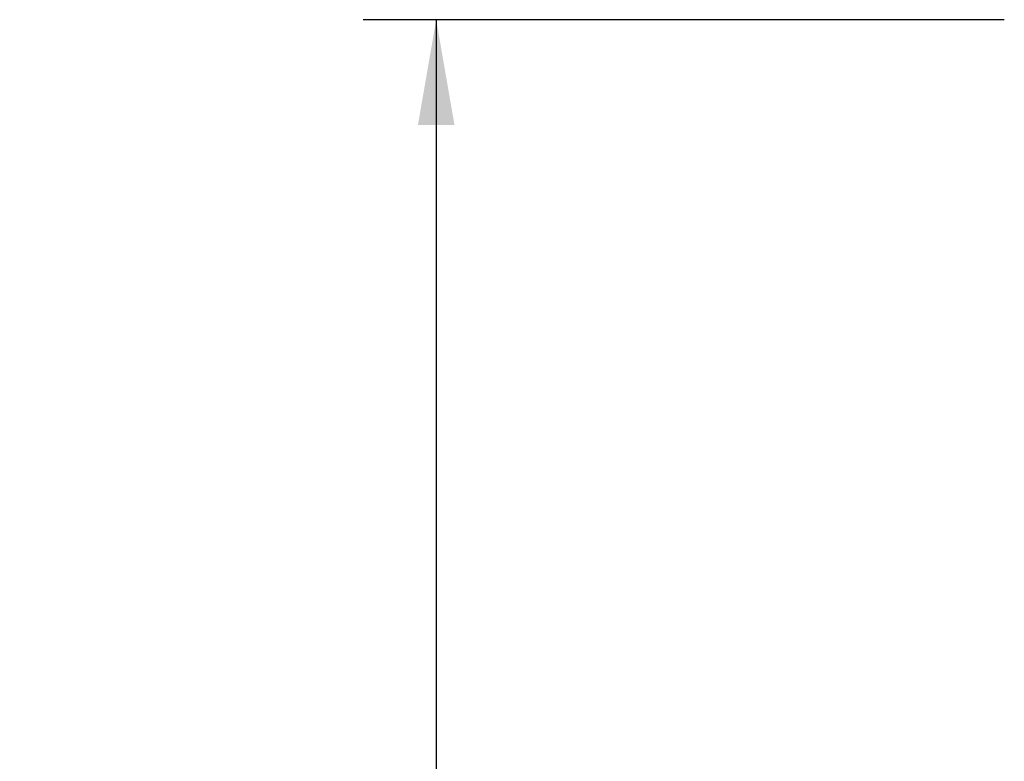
# Model space of a CAD drawing. Header units: inches. Extents: x 0 to 34, y 0 to 22.
# Tile 13 of 59: x 5 to 6.7, y 9.7 to 11. Entities that reach past the tile are written whole.
import ezdxf

# ---------------------------------------------------------------- set-up
doc = ezdxf.new("R2010")
doc.units = ezdxf.units.IN
doc.header["$LTSCALE"] = 1.87
doc.header["$MEASUREMENT"] = 0
doc.layers.get('0').update_dxf_attribs({"linetype": 'CONTINUOUS'})
doc.layers.add('DIMENSIONS', color=7, linetype='CONTINUOUS')
doc.styles.get("Standard").update_dxf_attribs({"font": 'txt', "width": 0.8})
doc.dimstyles.new('DIMSTYLE_2', dxfattribs={"dimtxt": 0.125, "dimasz": 0.18, "dimexe": 0.18, "dimexo": 0.0625, "dimgap": 0.09, "dimtad": 0, "dimtih": 1, "dimtoh": 1, "dimdec": 3, "dimzin": 4, "dimdsep": 46, "dimtxsty": 'STANDARD', "dimblk": '_FILLED', "dimblk1": '_FILLED', "dimblk2": '_FILLED', "dimcen": 0.09, "dimadec": 0, "dimazin": 0, "dimtp": 0.001, "dimtm": 0.001, "dimtfac": 1, "dimtdec": 3, "dimtofl": 0, "dimtmove": 0, "dimatfit": 3, "dimldrblk": '_FILLED', "dimfxl": 1, "dimtolj": 1, "dimtzin": 4, "dimarcsym": 0})

# ---------------------------------------------------------------- blocks, each defined once
blk = doc.blocks.new('_FILLED')
at = {"color": 0, "linetype": 'BYBLOCK'}
blk.add_solid([(0, 0), (-1, 0.1736), (-1, -0.1736)], dxfattribs=at)
blk = doc.blocks.new('*D6')
at = {"layer": 'DIMENSIONS', "color": 2, "linetype": 'CONTINUOUS'}
for p, q in [((6.6652, 11.0021), (5.5684, 11.0021)), ((5.6934, 11.0021), (5.6934, 8.8998)), ((5.6934, 5.9358), (5.6934, 8.6498)), ((6.6652, 5.9358), (5.5684, 5.9358))]:
    blk.add_line(p, q, dxfattribs=at)
at = {"layer": 'DIMENSIONS', "color": 2, "linetype": 'CONTINUOUS', "xscale": 0.18, "yscale": 0.18, "zscale": 0.18}
for p, rotation in [((5.6934, 11.0021), 90), ((5.6934, 5.9358), 270)]:
    blk.add_blockref('_FILLED', p, dxfattribs=dict(at, rotation=rotation))
at = {"layer": 'DIMENSIONS', "color": 2, "linetype": 'CONTINUOUS', "width": 0.8}
for s, p in [('[', (5.6059, 8.7123)), (']', (6.3059, 8.7123)), ('5.066', (4.9809, 8.7123)), ('128.68', (5.7059, 8.7123))]:
    blk.add_text(s, height=0.125, dxfattribs=at).set_placement(p)

msp = doc.modelspace()

# ---------------------------------------------------------------- dimensions: what is measured, and where the dimension line sits
at = {"layer": 'DIMENSIONS', "color": 2, "linetype": 'CONTINUOUS'}
dim = msp.add_linear_dim(base=(5.6934, 5.9358), p1=(6.6652, 11.0021), p2=(6.6652, 5.9358), angle=270, dimstyle='DIMSTYLE_2', dxfattribs=at)
dim.commit()
dim.dimension.update_dxf_attribs({"geometry": '*D6', "text_midpoint": (5.6934, 8.7748), "dimtype": 160})

doc.saveas('drawing.dxf')
